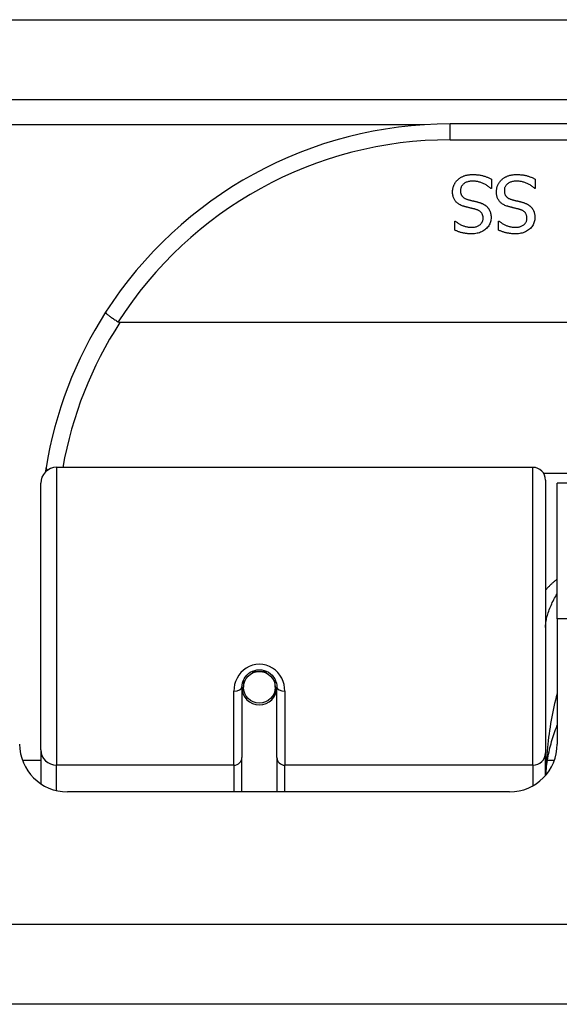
# Model space of a CAD drawing. Header units: inches. Extents: x 20 to 448, y 48 to 213.
# Tile 3 of 235: x 22.879 to 23.547, y 47.914 to 49.133. Entities that reach past the tile are written whole.
import ezdxf

# ---------------------------------------------------------------- set-up
doc = ezdxf.new("R2010")
doc.units = ezdxf.units.IN
doc.header["$MEASUREMENT"] = 0
doc.layers.add('Visible Edges(ANSI)', color=7, linetype='Continuous', lineweight=25)
doc.layers.add('Visible Tangent Edges(ANSI)', color=7, linetype='Continuous', lineweight=25)

msp = doc.modelspace()

# ---------------------------------------------------------------- linework, layer by layer
at = {"layer": 'Visible Edges(ANSI)'}
for p, q in [((19.9107, 49.0339), (61.7127, 49.0339)), ((24.9083, 49.0039), (23.4122, 49.0039)), ((23.4634, 48.9239), (23.4627, 48.9239)), ((23.4634, 48.9357), (23.4634, 48.9239)), ((23.5176, 48.9239), (23.5169, 48.9239)), ((23.5176, 48.9357), (23.5176, 48.9239)), ((23.4179, 48.8837), (23.4186, 48.8837)), ((23.4179, 48.8724), (23.4179, 48.8837)), ((23.4722, 48.8837), (23.4729, 48.8837)), ((23.4722, 48.8724), (23.4722, 48.8837)), ((25.3171, 48.7582), (23.0033, 48.7582)), ((22.925, 48.5789), (23.5146, 48.5789)), ((22.9053, 48.2293), (22.9053, 48.5592)), ((23.5303, 48.5631), (23.5303, 48.2255)), ((23.5447, 48.3914), (23.5447, 48.5594)), ((24.7757, 48.5594), (23.5447, 48.5594)), ((23.5447, 48.3914), (23.5447, 48.2364)), ((23.1563, 48.3157), (23.1563, 48.3067)), ((23.1957, 48.3067), (23.1957, 48.3157)), ((23.1543, 48.3067), (23.1543, 48.2198)), ((23.1564, 48.3043), (23.1544, 48.3043)), ((23.1975, 48.3043), (23.1955, 48.3043)), ((23.1976, 48.2198), (23.1976, 48.3067)), ((22.9053, 48.2293), (22.9053, 48.1874)), ((23.1543, 48.1774), (23.1543, 48.2198)), ((23.1976, 48.2198), (23.1976, 48.1774)), ((23.5303, 48.1977), (23.5303, 48.2255)), ((23.4857, 48.1774), (22.9383, 48.1774)), ((61.6142, 47.9144), (20.0092, 47.9144))]:
    msp.add_line(p, q, dxfattribs=at)
at = {"layer": 'Visible Edges(ANSI)', "flags": 128}
for points in [[(23.4216, 48.9348), (23.4222, 48.9353), (23.4228, 48.9358), (23.4234, 48.9362), (23.424, 48.9367), (23.4246, 48.9371), (23.4252, 48.9375), (23.4259, 48.9379), (23.4265, 48.9383), (23.4272, 48.9386), (23.4279, 48.939), (23.4286, 48.9393), (23.4293, 48.9395), (23.43, 48.9398), (23.4308, 48.9401), (23.4316, 48.9403), (23.4324, 48.9405), (23.4333, 48.9406), (23.4342, 48.9408), (23.4351, 48.9409), (23.436, 48.941), (23.437, 48.9411), (23.438, 48.9412), (23.439, 48.9412), (23.4401, 48.9412)], [(23.4401, 48.9412), (23.4414, 48.9412), (23.4426, 48.9412), (23.4438, 48.9411), (23.445, 48.941), (23.4461, 48.9409), (23.4472, 48.9408), (23.4483, 48.9407), (23.4493, 48.9405), (23.4504, 48.9403), (23.4513, 48.9401), (23.4523, 48.9399), (23.4532, 48.9396), (23.4541, 48.9393), (23.455, 48.9391), (23.4559, 48.9388), (23.4567, 48.9385), (23.4576, 48.9381), (23.4584, 48.9378), (23.4593, 48.9375), (23.4601, 48.9372), (23.4609, 48.9368), (23.4618, 48.9364), (23.4626, 48.9361), (23.4634, 48.9357)], [(23.4759, 48.9348), (23.4765, 48.9353), (23.477, 48.9358), (23.4776, 48.9362), (23.4782, 48.9367), (23.4789, 48.9371), (23.4795, 48.9375), (23.4802, 48.9379), (23.4808, 48.9383), (23.4815, 48.9386), (23.4822, 48.939), (23.4829, 48.9393), (23.4836, 48.9395), (23.4843, 48.9398), (23.4851, 48.9401), (23.4859, 48.9403), (23.4867, 48.9405), (23.4876, 48.9406), (23.4884, 48.9408), (23.4894, 48.9409), (23.4903, 48.941), (23.4913, 48.9411), (23.4923, 48.9412), (23.4933, 48.9412), (23.4944, 48.9412)], [(23.4944, 48.9412), (23.4956, 48.9412), (23.4969, 48.9412), (23.4981, 48.9411), (23.4993, 48.941), (23.5004, 48.9409), (23.5015, 48.9408), (23.5026, 48.9407), (23.5036, 48.9405), (23.5046, 48.9403), (23.5056, 48.9401), (23.5066, 48.9399), (23.5075, 48.9396), (23.5084, 48.9393), (23.5093, 48.9391), (23.5101, 48.9388), (23.511, 48.9385), (23.5119, 48.9381), (23.5127, 48.9378), (23.5136, 48.9375), (23.5144, 48.9372), (23.5152, 48.9368), (23.516, 48.9364), (23.5168, 48.9361), (23.5176, 48.9357)], [(23.4152, 48.9197), (23.4152, 48.9204), (23.4152, 48.9211), (23.4153, 48.9218), (23.4154, 48.9225), (23.4155, 48.9232), (23.4156, 48.9239), (23.4158, 48.9246), (23.4159, 48.9252), (23.4161, 48.9259), (23.4164, 48.9266), (23.4166, 48.9273), (23.4169, 48.9279), (23.4172, 48.9286), (23.4175, 48.9293), (23.4178, 48.9299), (23.4182, 48.9305), (23.4185, 48.9311), (23.4189, 48.9317), (23.4193, 48.9322), (23.4197, 48.9328), (23.4202, 48.9333), (23.4206, 48.9338), (23.4211, 48.9343), (23.4216, 48.9348)], [(23.4408, 48.9331), (23.4395, 48.933), (23.4383, 48.933), (23.4371, 48.9329), (23.436, 48.9327), (23.435, 48.9325), (23.4339, 48.9322), (23.433, 48.932), (23.4321, 48.9316), (23.4312, 48.9312), (23.4304, 48.9308), (23.4297, 48.9303), (23.429, 48.9298), (23.4284, 48.9293), (23.4278, 48.9287), (23.4273, 48.9281), (23.4268, 48.9274), (23.4264, 48.9267), (23.426, 48.926), (23.4257, 48.9253), (23.4255, 48.9246), (23.4253, 48.9238), (23.4251, 48.923), (23.425, 48.9221), (23.425, 48.9212)], [(23.4627, 48.9239), (23.4619, 48.9246), (23.4611, 48.9253), (23.4603, 48.9259), (23.4594, 48.9266), (23.4586, 48.9272), (23.4577, 48.9277), (23.4568, 48.9283), (23.4559, 48.9288), (23.455, 48.9293), (23.4541, 48.9298), (23.4531, 48.9302), (23.4521, 48.9306), (23.4512, 48.931), (23.4502, 48.9314), (23.4492, 48.9317), (23.4483, 48.932), (23.4473, 48.9322), (23.4464, 48.9325), (23.4454, 48.9326), (23.4445, 48.9328), (23.4436, 48.9329), (23.4426, 48.933), (23.4417, 48.933), (23.4408, 48.9331)], [(23.4695, 48.9197), (23.4695, 48.9204), (23.4695, 48.9211), (23.4696, 48.9218), (23.4696, 48.9225), (23.4698, 48.9232), (23.4699, 48.9239), (23.47, 48.9246), (23.4702, 48.9252), (23.4704, 48.9259), (23.4706, 48.9266), (23.4709, 48.9273), (23.4712, 48.9279), (23.4714, 48.9286), (23.4718, 48.9293), (23.4721, 48.9299), (23.4724, 48.9305), (23.4728, 48.9311), (23.4732, 48.9317), (23.4736, 48.9322), (23.474, 48.9328), (23.4745, 48.9333), (23.4749, 48.9338), (23.4754, 48.9343), (23.4759, 48.9348)], [(23.4951, 48.9331), (23.4938, 48.933), (23.4926, 48.933), (23.4914, 48.9329), (23.4903, 48.9327), (23.4892, 48.9325), (23.4882, 48.9322), (23.4873, 48.932), (23.4864, 48.9316), (23.4855, 48.9312), (23.4847, 48.9308), (23.484, 48.9303), (23.4833, 48.9298), (23.4826, 48.9293), (23.482, 48.9287), (23.4815, 48.9281), (23.4811, 48.9274), (23.4806, 48.9267), (23.4803, 48.926), (23.48, 48.9253), (23.4797, 48.9246), (23.4795, 48.9238), (23.4794, 48.923), (23.4793, 48.9221), (23.4793, 48.9212)], [(23.5169, 48.9239), (23.5162, 48.9246), (23.5154, 48.9253), (23.5145, 48.9259), (23.5137, 48.9266), (23.5129, 48.9272), (23.512, 48.9277), (23.5111, 48.9283), (23.5102, 48.9288), (23.5093, 48.9293), (23.5083, 48.9298), (23.5074, 48.9302), (23.5064, 48.9306), (23.5054, 48.931), (23.5045, 48.9314), (23.5035, 48.9317), (23.5025, 48.932), (23.5016, 48.9322), (23.5006, 48.9325), (23.4997, 48.9326), (23.4988, 48.9328), (23.4978, 48.9329), (23.4969, 48.933), (23.496, 48.933), (23.4951, 48.9331)], [(23.4293, 48.9019), (23.4281, 48.9023), (23.4269, 48.9027), (23.4259, 48.9031), (23.4248, 48.9036), (23.4239, 48.9041), (23.4229, 48.9047), (23.4221, 48.9053), (23.4213, 48.9059), (23.4205, 48.9065), (23.4198, 48.9072), (23.4192, 48.9079), (23.4186, 48.9086), (23.418, 48.9094), (23.4175, 48.9102), (23.4171, 48.911), (23.4167, 48.9119), (23.4163, 48.9127), (23.416, 48.9137), (23.4158, 48.9146), (23.4156, 48.9156), (23.4154, 48.9166), (23.4153, 48.9176), (23.4152, 48.9186), (23.4152, 48.9197)], [(23.425, 48.9212), (23.425, 48.9205), (23.4251, 48.9199), (23.4251, 48.9192), (23.4252, 48.9186), (23.4254, 48.918), (23.4255, 48.9174), (23.4257, 48.9168), (23.4259, 48.9163), (23.4262, 48.9158), (23.4265, 48.9153), (23.4268, 48.9148), (23.4271, 48.9143), (23.4275, 48.9139), (23.4279, 48.9135), (23.4283, 48.9131), (23.4288, 48.9127), (23.4293, 48.9124), (23.4298, 48.912), (23.4304, 48.9117), (23.431, 48.9114), (23.4316, 48.9111), (23.4323, 48.9109), (23.433, 48.9106), (23.4337, 48.9104)], [(23.4835, 48.9019), (23.4823, 48.9023), (23.4812, 48.9027), (23.4801, 48.9031), (23.4791, 48.9036), (23.4781, 48.9041), (23.4772, 48.9047), (23.4763, 48.9053), (23.4755, 48.9059), (23.4748, 48.9065), (23.4741, 48.9072), (23.4734, 48.9079), (23.4728, 48.9086), (23.4723, 48.9094), (23.4718, 48.9102), (23.4714, 48.911), (23.471, 48.9119), (23.4706, 48.9127), (23.4703, 48.9137), (23.47, 48.9146), (23.4698, 48.9156), (23.4697, 48.9166), (23.4696, 48.9176), (23.4695, 48.9186), (23.4695, 48.9197)], [(23.4793, 48.9212), (23.4793, 48.9205), (23.4793, 48.9199), (23.4794, 48.9192), (23.4795, 48.9186), (23.4796, 48.918), (23.4798, 48.9174), (23.48, 48.9168), (23.4802, 48.9163), (23.4805, 48.9158), (23.4807, 48.9153), (23.481, 48.9148), (23.4814, 48.9143), (23.4817, 48.9139), (23.4821, 48.9135), (23.4826, 48.9131), (23.483, 48.9127), (23.4835, 48.9124), (23.4841, 48.912), (23.4846, 48.9117), (23.4853, 48.9114), (23.4859, 48.9111), (23.4866, 48.9109), (23.4873, 48.9106), (23.488, 48.9104)], [(23.4438, 48.8981), (23.4433, 48.8983), (23.4428, 48.8984), (23.4422, 48.8986), (23.4416, 48.8987), (23.4411, 48.8989), (23.4405, 48.899), (23.4398, 48.8992), (23.4392, 48.8993), (23.4385, 48.8995), (23.4379, 48.8996), (23.4372, 48.8998), (23.4365, 48.9), (23.4358, 48.9002), (23.4351, 48.9003), (23.4344, 48.9005), (23.4337, 48.9007), (23.4331, 48.9008), (23.4325, 48.901), (23.4319, 48.9011), (23.4313, 48.9013), (23.4308, 48.9014), (23.4303, 48.9016), (23.4297, 48.9017), (23.4293, 48.9019)], [(23.4337, 48.9104), (23.4343, 48.9102), (23.4348, 48.9101), (23.4353, 48.9099), (23.4359, 48.9098), (23.4364, 48.9097), (23.4369, 48.9095), (23.4374, 48.9094), (23.4379, 48.9093), (23.4383, 48.9092), (23.4388, 48.909), (23.4393, 48.9089), (23.4397, 48.9088), (23.4402, 48.9087), (23.4407, 48.9086), (23.4412, 48.9085), (23.4417, 48.9084), (23.4422, 48.9082), (23.4428, 48.9081), (23.4434, 48.908), (23.444, 48.9078), (23.4446, 48.9077), (23.4452, 48.9075), (23.4459, 48.9073), (23.4465, 48.9072)], [(23.4465, 48.9072), (23.4471, 48.907), (23.4477, 48.9068), (23.4483, 48.9066), (23.4489, 48.9065), (23.4495, 48.9063), (23.45, 48.9061), (23.4506, 48.9059), (23.4511, 48.9056), (23.4516, 48.9054), (23.4521, 48.9052), (23.4526, 48.905), (23.4531, 48.9047), (23.4536, 48.9045), (23.4541, 48.9042), (23.4545, 48.9039), (23.455, 48.9036), (23.4554, 48.9033), (23.4559, 48.903), (23.4563, 48.9027), (23.4567, 48.9024), (23.4571, 48.902), (23.4575, 48.9017), (23.4579, 48.9013), (23.4583, 48.9009)], [(23.4583, 48.9009), (23.4586, 48.9005), (23.459, 48.9001), (23.4593, 48.8997), (23.4596, 48.8992), (23.4599, 48.8988), (23.4602, 48.8983), (23.4605, 48.8979), (23.4607, 48.8974), (23.461, 48.8969), (23.4612, 48.8964), (23.4614, 48.8959), (23.4616, 48.8954), (23.4618, 48.8949), (23.462, 48.8943), (23.4622, 48.8937), (23.4623, 48.8932), (23.4624, 48.8926), (23.4626, 48.892), (23.4626, 48.8914), (23.4627, 48.8907), (23.4628, 48.8901), (23.4628, 48.8894), (23.4628, 48.8888), (23.4629, 48.8881)], [(23.4981, 48.8981), (23.4975, 48.8983), (23.497, 48.8984), (23.4965, 48.8986), (23.4959, 48.8987), (23.4953, 48.8989), (23.4947, 48.899), (23.4941, 48.8992), (23.4935, 48.8993), (23.4928, 48.8995), (23.4921, 48.8996), (23.4914, 48.8998), (23.4907, 48.9), (23.49, 48.9002), (23.4893, 48.9003), (23.4887, 48.9005), (23.488, 48.9007), (23.4874, 48.9008), (23.4868, 48.901), (23.4862, 48.9011), (23.4856, 48.9013), (23.4851, 48.9014), (23.4845, 48.9016), (23.484, 48.9017), (23.4835, 48.9019)], [(23.488, 48.9104), (23.4885, 48.9102), (23.4891, 48.9101), (23.4896, 48.9099), (23.4901, 48.9098), (23.4906, 48.9097), (23.4911, 48.9095), (23.4916, 48.9094), (23.4921, 48.9093), (23.4926, 48.9092), (23.4931, 48.909), (23.4935, 48.9089), (23.494, 48.9088), (23.4945, 48.9087), (23.495, 48.9086), (23.4955, 48.9085), (23.496, 48.9084), (23.4965, 48.9082), (23.4971, 48.9081), (23.4976, 48.908), (23.4982, 48.9078), (23.4989, 48.9077), (23.4995, 48.9075), (23.5001, 48.9073), (23.5008, 48.9072)], [(23.5008, 48.9072), (23.5014, 48.907), (23.502, 48.9068), (23.5026, 48.9066), (23.5032, 48.9065), (23.5037, 48.9063), (23.5043, 48.9061), (23.5048, 48.9059), (23.5054, 48.9056), (23.5059, 48.9054), (23.5064, 48.9052), (23.5069, 48.905), (23.5074, 48.9047), (23.5079, 48.9045), (23.5083, 48.9042), (23.5088, 48.9039), (23.5092, 48.9036), (23.5097, 48.9033), (23.5101, 48.903), (23.5105, 48.9027), (23.511, 48.9024), (23.5114, 48.902), (23.5118, 48.9017), (23.5121, 48.9013), (23.5125, 48.9009)], [(23.5125, 48.9009), (23.5129, 48.9005), (23.5132, 48.9001), (23.5136, 48.8997), (23.5139, 48.8992), (23.5142, 48.8988), (23.5145, 48.8983), (23.5147, 48.8979), (23.515, 48.8974), (23.5153, 48.8969), (23.5155, 48.8964), (23.5157, 48.8959), (23.5159, 48.8954), (23.5161, 48.8949), (23.5163, 48.8943), (23.5164, 48.8937), (23.5166, 48.8932), (23.5167, 48.8926), (23.5168, 48.892), (23.5169, 48.8914), (23.517, 48.8907), (23.517, 48.8901), (23.5171, 48.8894), (23.5171, 48.8888), (23.5171, 48.8881)], [(23.4384, 48.876), (23.4395, 48.876), (23.4405, 48.8761), (23.4415, 48.8762), (23.4425, 48.8763), (23.4434, 48.8765), (23.4443, 48.8767), (23.4452, 48.877), (23.446, 48.8773), (23.4468, 48.8777), (23.4476, 48.8781), (23.4483, 48.8786), (23.449, 48.879), (23.4496, 48.8796), (23.4502, 48.8801), (23.4508, 48.8807), (23.4512, 48.8813), (23.4517, 48.8819), (23.452, 48.8826), (23.4523, 48.8833), (23.4526, 48.884), (23.4528, 48.8847), (23.4529, 48.8855), (23.453, 48.8863), (23.453, 48.8871)], [(23.4629, 48.8881), (23.4628, 48.8867), (23.4627, 48.8853), (23.4624, 48.884), (23.4621, 48.8827), (23.4617, 48.8814), (23.4612, 48.8802), (23.4606, 48.879), (23.4599, 48.8778), (23.4591, 48.8767), (23.4582, 48.8757), (23.4572, 48.8746), (23.4561, 48.8736), (23.455, 48.8727), (23.4538, 48.8719), (23.4525, 48.8711), (23.4512, 48.8704), (23.4499, 48.8698), (23.4485, 48.8693), (23.447, 48.8688), (23.4455, 48.8685), (23.444, 48.8682), (23.4424, 48.868), (23.4407, 48.8679), (23.439, 48.8678)], [(23.453, 48.8871), (23.453, 48.8879), (23.453, 48.8886), (23.4529, 48.8892), (23.4528, 48.8899), (23.4526, 48.8905), (23.4524, 48.8911), (23.4522, 48.8917), (23.452, 48.8923), (23.4517, 48.8928), (23.4514, 48.8933), (23.451, 48.8938), (23.4506, 48.8943), (23.4502, 48.8947), (23.4498, 48.8951), (23.4493, 48.8955), (23.4488, 48.8959), (23.4483, 48.8962), (23.4477, 48.8966), (23.4472, 48.8969), (23.4465, 48.8972), (23.4459, 48.8974), (23.4452, 48.8977), (23.4445, 48.8979), (23.4438, 48.8981)], [(23.4927, 48.876), (23.4937, 48.876), (23.4948, 48.8761), (23.4958, 48.8762), (23.4967, 48.8763), (23.4977, 48.8765), (23.4986, 48.8767), (23.4994, 48.877), (23.5003, 48.8773), (23.5011, 48.8777), (23.5018, 48.8781), (23.5026, 48.8786), (23.5033, 48.879), (23.5039, 48.8796), (23.5045, 48.8801), (23.505, 48.8807), (23.5055, 48.8813), (23.5059, 48.8819), (23.5063, 48.8826), (23.5066, 48.8833), (23.5069, 48.884), (23.507, 48.8847), (23.5072, 48.8855), (23.5073, 48.8863), (23.5073, 48.8871)], [(23.5171, 48.8881), (23.5171, 48.8867), (23.5169, 48.8853), (23.5167, 48.884), (23.5164, 48.8827), (23.516, 48.8814), (23.5154, 48.8802), (23.5148, 48.879), (23.5141, 48.8778), (23.5133, 48.8767), (23.5125, 48.8757), (23.5115, 48.8746), (23.5104, 48.8736), (23.5093, 48.8727), (23.5081, 48.8719), (23.5068, 48.8711), (23.5055, 48.8704), (23.5042, 48.8698), (23.5028, 48.8693), (23.5013, 48.8688), (23.4998, 48.8685), (23.4983, 48.8682), (23.4967, 48.868), (23.495, 48.8679), (23.4933, 48.8678)], [(23.5073, 48.8871), (23.5073, 48.8879), (23.5072, 48.8886), (23.5072, 48.8892), (23.507, 48.8899), (23.5069, 48.8905), (23.5067, 48.8911), (23.5065, 48.8917), (23.5062, 48.8923), (23.506, 48.8928), (23.5056, 48.8933), (23.5053, 48.8938), (23.5049, 48.8943), (23.5045, 48.8947), (23.5041, 48.8951), (23.5036, 48.8955), (23.5031, 48.8959), (23.5026, 48.8962), (23.502, 48.8966), (23.5014, 48.8969), (23.5008, 48.8972), (23.5002, 48.8974), (23.4995, 48.8977), (23.4988, 48.8979), (23.4981, 48.8981)], [(23.4186, 48.8837), (23.4192, 48.8832), (23.4198, 48.8827), (23.4204, 48.8822), (23.4211, 48.8817), (23.4218, 48.8812), (23.4225, 48.8808), (23.4232, 48.8803), (23.424, 48.8799), (23.4248, 48.8795), (23.4256, 48.8791), (23.4264, 48.8787), (23.4273, 48.8783), (23.4282, 48.8779), (23.4291, 48.8776), (23.43, 48.8773), (23.4309, 48.877), (23.4318, 48.8768), (23.4327, 48.8765), (23.4336, 48.8764), (23.4346, 48.8762), (23.4355, 48.8761), (23.4365, 48.876), (23.4374, 48.876), (23.4384, 48.876)], [(23.4729, 48.8837), (23.4735, 48.8832), (23.4741, 48.8827), (23.4747, 48.8822), (23.4754, 48.8817), (23.4761, 48.8812), (23.4768, 48.8808), (23.4775, 48.8803), (23.4783, 48.8799), (23.4791, 48.8795), (23.4799, 48.8791), (23.4807, 48.8787), (23.4816, 48.8783), (23.4825, 48.8779), (23.4833, 48.8776), (23.4842, 48.8773), (23.4852, 48.877), (23.4861, 48.8768), (23.487, 48.8765), (23.4879, 48.8764), (23.4888, 48.8762), (23.4898, 48.8761), (23.4907, 48.876), (23.4917, 48.876), (23.4927, 48.876)], [(23.439, 48.8678), (23.438, 48.8678), (23.437, 48.8679), (23.4361, 48.8679), (23.4351, 48.868), (23.4342, 48.868), (23.4332, 48.8681), (23.4323, 48.8682), (23.4314, 48.8683), (23.4304, 48.8685), (23.4295, 48.8686), (23.4286, 48.8688), (23.4278, 48.869), (23.4269, 48.8692), (23.426, 48.8694), (23.4252, 48.8697), (23.4243, 48.8699), (23.4235, 48.8702), (23.4227, 48.8704), (23.4219, 48.8707), (23.4211, 48.871), (23.4203, 48.8714), (23.4195, 48.8717), (23.4187, 48.872), (23.4179, 48.8724)], [(23.4933, 48.8678), (23.4923, 48.8678), (23.4913, 48.8679), (23.4903, 48.8679), (23.4894, 48.868), (23.4884, 48.868), (23.4875, 48.8681), (23.4866, 48.8682), (23.4856, 48.8683), (23.4847, 48.8685), (23.4838, 48.8686), (23.4829, 48.8688), (23.482, 48.869), (23.4812, 48.8692), (23.4803, 48.8694), (23.4794, 48.8697), (23.4786, 48.8699), (23.4778, 48.8702), (23.4769, 48.8704), (23.4761, 48.8707), (23.4753, 48.871), (23.4745, 48.8714), (23.4737, 48.8717), (23.473, 48.872), (23.4722, 48.8724)], [(22.9856, 48.7707), (22.9856, 48.7706), (22.9856, 48.7705), (22.9857, 48.7703), (22.9859, 48.77), (22.9862, 48.7697), (22.9865, 48.7694), (22.9869, 48.769), (22.9874, 48.7686), (22.9879, 48.7682), (22.9885, 48.7677), (22.9891, 48.7672), (22.9898, 48.7667), (22.9906, 48.7661), (22.9914, 48.7655), (22.9922, 48.7649), (22.9931, 48.7642), (22.994, 48.7636), (22.995, 48.7629), (22.996, 48.7622), (22.997, 48.7615), (22.9981, 48.7609), (22.9991, 48.7601), (23.0002, 48.7594), (23.0013, 48.7587)], [(23.0033, 48.7582), (23.0032, 48.7582), (23.0032, 48.7582), (23.0031, 48.7582), (23.003, 48.7582), (23.0029, 48.7582), (23.0028, 48.7582), (23.0027, 48.7582), (23.0026, 48.7583), (23.0025, 48.7583), (23.0024, 48.7583), (23.0024, 48.7583), (23.0023, 48.7583), (23.0022, 48.7583), (23.0021, 48.7584), (23.002, 48.7584), (23.0019, 48.7584), (23.0018, 48.7585), (23.0018, 48.7585), (23.0017, 48.7585), (23.0016, 48.7586), (23.0015, 48.7586), (23.0014, 48.7587), (23.0014, 48.7587), (23.0013, 48.7587)], [(22.9118, 48.5781), (22.9118, 48.5779), (22.9118, 48.5777), (22.9117, 48.5775), (22.9117, 48.5773), (22.9117, 48.577), (22.9116, 48.5768), (22.9116, 48.5766), (22.9116, 48.5764), (22.9115, 48.5762), (22.9115, 48.576), (22.9115, 48.5758), (22.9114, 48.5756), (22.9114, 48.5754), (22.9114, 48.5752), (22.9113, 48.575), (22.9113, 48.5748), (22.9113, 48.5745), (22.9112, 48.5743), (22.9112, 48.5741), (22.9112, 48.5739), (22.9111, 48.5737), (22.9111, 48.5735), (22.9111, 48.5733), (22.911, 48.5731)], [(23.1543, 48.3067), (23.1545, 48.3093), (23.155, 48.312), (23.1558, 48.3145), (23.157, 48.317), (23.1584, 48.3194), (23.1603, 48.3216), (23.1624, 48.3236), (23.1648, 48.3252), (23.1674, 48.3266), (23.1702, 48.3275), (23.173, 48.3282), (23.176, 48.3284), (23.179, 48.3281), (23.1818, 48.3275), (23.1846, 48.3265), (23.1872, 48.3252), (23.1896, 48.3235), (23.1917, 48.3216), (23.1935, 48.3194), (23.195, 48.317), (23.1961, 48.3145), (23.197, 48.3119), (23.1975, 48.3093), (23.1976, 48.3067)], [(23.5307, 48.1982), (23.5309, 48.2008), (23.5311, 48.2034), (23.5314, 48.206), (23.5316, 48.2086), (23.532, 48.2111), (23.5323, 48.2137), (23.5327, 48.2163), (23.5331, 48.2189), (23.5336, 48.2215), (23.5341, 48.224), (23.5346, 48.2266), (23.5352, 48.2292), (23.5358, 48.2318), (23.5364, 48.2343), (23.5371, 48.2369), (23.5378, 48.2394), (23.5385, 48.242), (23.5393, 48.2445), (23.5401, 48.247), (23.541, 48.2496), (23.5418, 48.2521), (23.5428, 48.2546), (23.5437, 48.2571), (23.5447, 48.2596)]]:
    msp.add_lwpolyline(points, dxfattribs=at)
at = {"layer": 'Visible Edges(ANSI)'}
msp.add_circle((23.176, 48.3067), 0.0197, dxfattribs=at)
for centre, radius, start, end in [((23.4122, 48.497), 0.5069, 90, 147.3142), ((23.4122, 48.497), 0.5069, 147.3142, 170.7932), ((22.925, 48.5592), 0.0197, 90, 180), ((23.5146, 48.5631), 0.0157, 0, 90), ((23.176, 48.3067), 0.0217, 180, 0), ((22.9383, 48.2364), 0.0591, 180, 270), ((23.4857, 48.2364), 0.0591, 270, 0)]:
    msp.add_arc(centre, radius, start, end, dxfattribs=at)
for start_param, end_param in [(3.444465, 3.571292), (5.853486, 5.980313)]:
    msp.add_ellipse((23.176, 48.3149), major_axis=(0.0217, 0), ratio=0.267949, start_param=start_param, end_param=end_param, dxfattribs=at)
at = {"layer": 'Visible Tangent Edges(ANSI)'}
for p, q in [((19.9107, 49.1329), (60.9456, 49.1329)), ((23.3804, 49.0029), (20.8099, 49.0029)), ((23.4122, 48.9842), (23.4122, 49.0039)), ((23.4122, 48.9842), (24.9083, 48.9842)), ((22.925, 48.5789), (22.925, 48.2103)), ((23.5146, 48.2103), (23.5146, 48.5789)), ((24.7924, 48.5712), (23.5281, 48.5712)), ((24.7757, 48.3914), (23.5447, 48.3914)), ((23.167, 48.3264), (23.185, 48.3264)), ((23.1445, 48.2103), (23.1445, 48.302)), ((23.2075, 48.302), (23.2075, 48.2103)), ((22.8826, 48.2166), (22.9053, 48.2166)), ((22.925, 48.1789), (22.925, 48.2103)), ((23.1445, 48.2103), (22.925, 48.2103)), ((23.1445, 48.2103), (23.1445, 48.1774)), ((23.5146, 48.2103), (23.2075, 48.2103)), ((23.2075, 48.1774), (23.2075, 48.2103)), ((23.5146, 48.2103), (23.5146, 48.1849)), ((23.5328, 48.2166), (23.5413, 48.2166)), ((20.0092, 48.0134), (61.6142, 48.0134))]:
    msp.add_line(p, q, dxfattribs=at)
at = {"layer": 'Visible Tangent Edges(ANSI)', "flags": 128}
for points in [[(23.5448, 48.4404), (23.544, 48.4399), (23.5434, 48.4394), (23.5427, 48.4388), (23.542, 48.4383), (23.5413, 48.4378), (23.5407, 48.4372), (23.54, 48.4367), (23.5394, 48.4361), (23.5387, 48.4356), (23.5381, 48.435), (23.5375, 48.4345), (23.5369, 48.4339), (23.5363, 48.4333), (23.5357, 48.4327), (23.5351, 48.4322), (23.5346, 48.4316), (23.534, 48.431), (23.5335, 48.4304), (23.5329, 48.4298), (23.5324, 48.4292), (23.5318, 48.4286), (23.5313, 48.428), (23.5308, 48.4274), (23.5303, 48.4268)], [(23.5303, 48.3805), (23.5303, 48.3821), (23.5304, 48.3837), (23.5306, 48.3853), (23.5308, 48.3869), (23.531, 48.3886), (23.5313, 48.3903), (23.5317, 48.392), (23.5321, 48.3938), (23.5326, 48.3955), (23.5331, 48.3973), (23.5336, 48.399), (23.5342, 48.4008), (23.5349, 48.4026), (23.5356, 48.4044), (23.5363, 48.4062), (23.5371, 48.408), (23.5379, 48.4098), (23.5387, 48.4116), (23.5396, 48.4134), (23.5406, 48.4152), (23.5415, 48.417), (23.5426, 48.4188), (23.5436, 48.4206), (23.5447, 48.4223)], [(23.2075, 48.302), (23.2072, 48.306), (23.2065, 48.3101), (23.2053, 48.314), (23.2036, 48.3179), (23.2015, 48.3215), (23.1989, 48.3248), (23.1958, 48.3278), (23.1924, 48.3304), (23.1886, 48.3324), (23.1845, 48.334), (23.1803, 48.3349), (23.176, 48.3353), (23.1717, 48.3349), (23.1675, 48.334), (23.1635, 48.3325), (23.1597, 48.3304), (23.1562, 48.3279), (23.1531, 48.3249), (23.1505, 48.3215), (23.1483, 48.3179), (23.1466, 48.314), (23.1454, 48.3101), (23.1447, 48.306), (23.1445, 48.302)], [(23.5447, 48.2988), (23.5436, 48.2947), (23.5426, 48.2907), (23.5416, 48.2866), (23.5407, 48.2825), (23.5398, 48.2783), (23.5389, 48.2742), (23.5381, 48.27), (23.5373, 48.2659), (23.5366, 48.2617), (23.5359, 48.2575), (23.5352, 48.2533), (23.5346, 48.2491), (23.5341, 48.2449), (23.5335, 48.2406), (23.5331, 48.2364), (23.5326, 48.2321), (23.5322, 48.2279), (23.5318, 48.2236), (23.5315, 48.2193), (23.5312, 48.215), (23.531, 48.2108), (23.5308, 48.2065), (23.5306, 48.2022), (23.5305, 48.1979)]]:
    msp.add_lwpolyline(points, dxfattribs=at)
at = {"layer": 'Visible Tangent Edges(ANSI)'}
for centre, start, end in [((23.4122, 48.497), 90, 147.5011), ((23.4122, 48.4932), 147.0552, 169.8777)]:
    msp.add_arc(centre, 0.4872, start, end, dxfattribs=at)
for centre, major_axis, ratio, start_param, end_param in [((22.9313, 48.5749), (-0.0194, 0.0031), 0.187438, 0, 0.544489), ((23.1445, 48.3067), (0.00984, 0), 0.476565, 4.712389, 6.283185), ((23.2075, 48.3067), (-0.00984, 0), 0.476565, 0, 1.570796), ((22.925, 48.2293), (-0.0197, 0), 0.965926, 0, 1.570796), ((23.1445, 48.2198), (0.00984, 0), 0.965926, 4.712389, 6.283185), ((23.2075, 48.2198), (-0.00984, 0), 0.965926, 0, 1.570796), ((23.5146, 48.2255), (0.0157, 0), 0.965926, 4.712389, 6.283185)]:
    msp.add_ellipse(centre, major_axis=major_axis, ratio=ratio, start_param=start_param, end_param=end_param, dxfattribs=at)

doc.saveas('drawing.dxf')
